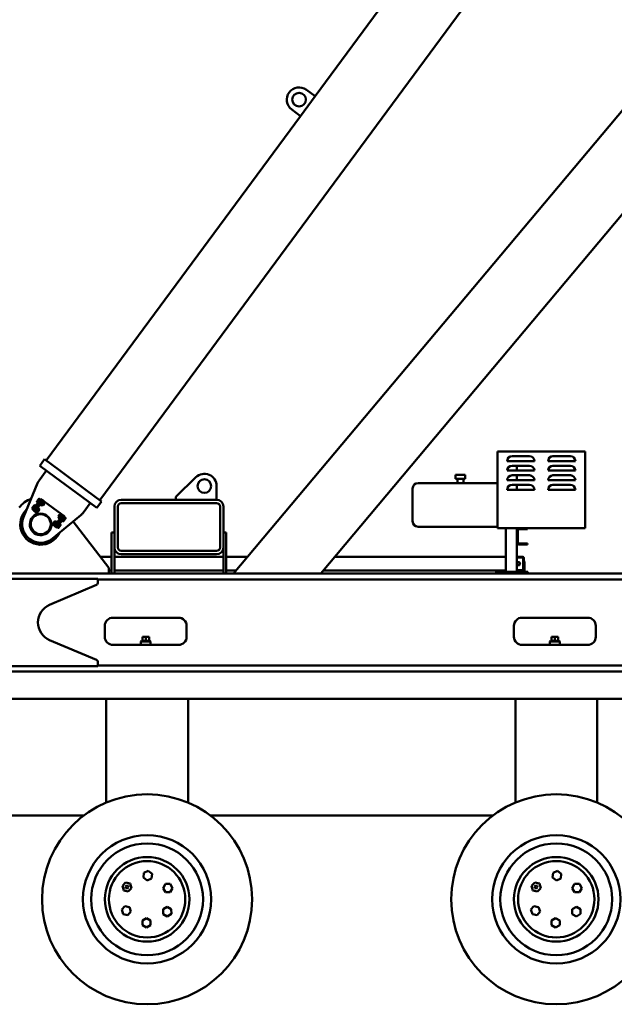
# Model space of a CAD drawing. Header units: millimetres. Extents: x -428974 to 63075, y -12164 to 49045.
# Tile 29 of 131: x 9404 to 11584, y 23185 to 26795. Entities that reach past the tile are written whole.
import ezdxf

# ---------------------------------------------------------------- set-up
doc = ezdxf.new("R2010")
doc.units = ezdxf.units.MM
doc.header["$LTSCALE"] = 75
doc.layers.add('Visible (ISO)', color=7, linetype='Continuous', lineweight=50)

msp = doc.modelspace()

# ---------------------------------------------------------------- linework, layer by layer
at = {"layer": 'Visible (ISO)'}
for p, q in [((9698.5733, 25033.0012), (12011.5581, 28166.8688)), ((12181.4457, 27139.4178), (10188.8041, 24764.68)), ((10487.6167, 26513.8087), (10829.0715, 26976.4464)), ((12181.4457, 26759.0433), (10507.9761, 24764.68)), ((10487.6167, 26513.8087), (10455.4333, 26537.562)), ((10434.1717, 26441.3958), (10487.6167, 26513.8087)), ((10401.9882, 26465.1492), (10434.1717, 26441.3958)), ((9501.8517, 25178.1937), (10434.1717, 26441.3958)), ((11155.9457, 25211.18), (11155.9457, 24930.68)), ((11476.9457, 25211.18), (11155.9457, 25211.18)), ((11476.9457, 24930.68), (11476.9457, 25211.18)), ((9477.8011, 25158.6583), (9495.6162, 25182.7959)), ((9495.6162, 25182.7959), (9551.9373, 25141.2275)), ((11191.4457, 25176.18), (11201.2436, 25176.18)), ((11201.2436, 25176.18), (11281.6477, 25176.18)), ((11209.4457, 25194.18), (11273.4457, 25194.18)), ((11281.6477, 25176.18), (11291.4457, 25176.18)), ((11341.4457, 25176.18), (11441.4457, 25176.18)), ((11423.4457, 25194.18), (11359.4457, 25194.18)), ((9501.9388, 25140.8433), (9475.8926, 25105.5533)), ((9477.8011, 25158.6583), (9534.1223, 25117.0899)), ((9648.4878, 25069.9674), (9551.9373, 25141.2275)), ((11037.9457, 25125.68), (11001.9457, 25125.68)), ((11001.9457, 25125.68), (11001.9457, 25110.68)), ((11037.9457, 25125.68), (11037.9457, 25110.68)), ((11291.4457, 25141.18), (11191.4457, 25141.18)), ((11209.4457, 25159.18), (11273.4457, 25159.18)), ((11226.4457, 25159.18), (11226.4457, 25141.18)), ((11341.4457, 25141.18), (11441.4457, 25141.18)), ((11423.4457, 25159.18), (11359.4457, 25159.18)), ((9469.9047, 25094.9393), (9418.5901, 24970.6257)), ((9630.6727, 25045.8298), (9534.1223, 25117.0899)), ((9976.4457, 25044.68), (10049.9252, 25116.7963)), ((10864.9457, 25095.68), (11155.9457, 25095.68)), ((11037.9457, 25110.68), (11001.9457, 25110.68)), ((11008.9457, 25110.68), (11008.9457, 25095.68)), ((11030.9457, 25110.68), (11030.9457, 25095.68)), ((11291.4457, 25106.18), (11191.4457, 25106.18)), ((11209.4457, 25124.18), (11273.4457, 25124.18)), ((11209.4457, 25089.18), (11273.4457, 25089.18)), ((11226.4457, 25124.18), (11226.4457, 25106.18)), ((11226.4457, 25089.18), (11226.4457, 25071.18)), ((11341.4457, 25106.18), (11441.4457, 25106.18)), ((11423.4457, 25124.18), (11359.4457, 25124.18)), ((11423.4457, 25089.18), (11359.4457, 25089.18)), ((9648.4878, 25069.9674), (9704.8089, 25028.399)), ((10126.4457, 25084.68), (10126.4457, 25034.68)), ((10844.9457, 24955.68), (10844.9457, 25075.68)), ((11291.4457, 25071.18), (11191.4457, 25071.18)), ((11341.4457, 25071.18), (11441.4457, 25071.18)), ((9478.7618, 25033.662), (9455.0084, 25001.4785)), ((9458.2459, 24996.6032), (9484.3747, 25032.0051)), ((9482.7847, 25030.6928), (9459.0313, 24998.5093)), ((9462.2689, 24993.6341), (9488.3976, 25029.0359)), ((9467.5074, 25027.6753), (9467.1114, 25026.7178)), ((9467.1114, 25026.7178), (9471.1344, 25023.7486)), ((9467.5074, 25027.6753), (9468.0246, 25028.376)), ((9468.0246, 25028.376), (9471.3674, 25032.9052)), ((9469.34, 25029.7373), (9473.3629, 25026.7681)), ((9471.1344, 25023.7486), (9472.2486, 25025.2584)), ((9471.3674, 25032.9052), (9474.7101, 25037.4343)), ((9471.7315, 25024.5577), (9471.9327, 25024.4092)), ((9472.2486, 25025.2584), (9473.3629, 25026.7681)), ((9473.3629, 25026.7681), (9475.5914, 25029.7875)), ((9473.797, 25035.7761), (9477.82, 25032.807)), ((9474.7101, 25037.4343), (9475.2273, 25038.135)), ((9475.2273, 25038.135), (9476.0256, 25038.7956)), ((9475.5914, 25029.7875), (9477.82, 25032.807)), ((9476.0256, 25038.7956), (9480.0485, 25035.8264)), ((9477.8425, 25023.1546), (9477.4402, 25023.4515)), ((9477.82, 25032.807), (9478.9342, 25034.3167)), ((9478.7618, 25033.662), (9481.7309, 25037.6849)), ((9478.9342, 25034.3167), (9480.0485, 25035.8264)), ((9479.4514, 25035.0173), (9479.6525, 25034.8689)), ((9480.3808, 25018.174), (9479.9848, 25017.2165)), ((9484.8124, 25013.6535), (9479.9848, 25017.2165)), ((9485.7539, 25034.7158), (9481.7309, 25037.6849)), ((9482.5931, 25029.5913), (9482.1909, 25029.8882)), ((9487.0409, 25016.6729), (9482.2134, 25020.2359)), ((9482.7847, 25030.6928), (9485.7539, 25034.7158)), ((9486.1562, 25034.4189), (9484.3747, 25032.0051)), ((9486.1278, 25015.0147), (9489.4706, 25019.5439)), ((9486.1562, 25034.4189), (9490.1791, 25031.4497)), ((9491.4979, 25022.7118), (9486.6704, 25026.2748)), ((9488.9458, 25014.9597), (9487.0952, 25016.3255)), ((9488.1007, 25028.6336), (9488.899, 25029.2942)), ((9488.3976, 25029.0359), (9490.1791, 25031.4497)), ((9493.7265, 25025.7312), (9488.899, 25029.2942)), ((9493.6965, 25021.3964), (9488.9458, 25014.9597)), ((9489.4706, 25019.5439), (9492.8134, 25024.073)), ((9489.9247, 25015.1072), (9493.844, 25020.4175)), ((9490.1791, 25031.4497), (9494.202, 25028.4805)), ((9493.6965, 25021.3964), (9491.8459, 25022.7622)), ((9492.8134, 25024.073), (9493.3305, 25024.7737)), ((9493.3305, 25024.7737), (9493.7265, 25025.7312)), ((9493.844, 25020.4175), (9493.6965, 25021.3964)), ((9494.202, 25028.4805), (9557.7644, 24981.5676)), ((9630.6727, 25045.8298), (9686.9938, 25004.2614)), ((9636.8101, 24986.7864), (9662.8562, 25022.0764)), ((9686.9938, 25004.2614), (9704.8089, 25028.399)), ((9776.4457, 25034.68), (10126.4457, 25034.68)), ((9776.4457, 25022.18), (10126.4457, 25022.18)), ((9976.4457, 25034.68), (9976.4457, 25044.68)), ((9449.6924, 25003.5377), (9449.2964, 25002.5802)), ((9449.2964, 25002.5802), (9453.3193, 24999.611)), ((9449.6924, 25003.5377), (9450.2095, 25004.2384)), ((9450.2095, 25004.2384), (9453.5523, 25008.7675)), ((9451.5249, 25005.5996), (9455.5479, 25002.6305)), ((9452.0392, 24997.4556), (9455.0084, 25001.4785)), ((9456.0621, 24994.4864), (9452.0392, 24997.4556)), ((9453.3193, 24999.611), (9454.4336, 25001.1207)), ((9453.5523, 25008.7675), (9456.8951, 25013.2967)), ((9453.9165, 25000.4201), (9454.1176, 25000.2716)), ((9454.4336, 25001.1207), (9455.5479, 25002.6305)), ((9455.5479, 25002.6305), (9457.7764, 25005.6499)), ((9455.982, 25011.6385), (9460.0049, 25008.6693)), ((9456.0621, 24994.4864), (9459.0313, 24998.5093)), ((9458.2459, 24996.6032), (9456.4644, 24994.1895)), ((9460.4874, 24991.2203), (9456.4644, 24994.1895)), ((9456.8951, 25013.2967), (9457.4122, 25013.9973)), ((9457.4122, 25013.9973), (9458.2105, 25014.6579)), ((9457.7764, 25005.6499), (9460.0049, 25008.6693)), ((9458.2105, 25014.6579), (9462.2335, 25011.6888)), ((9460.0274, 24999.017), (9459.6252, 24999.3139)), ((9460.0049, 25008.6693), (9461.1192, 25010.1791)), ((9460.4874, 24991.2203), (9462.2689, 24993.6341)), ((9460.4874, 24991.2203), (9464.5103, 24988.2511)), ((9461.1192, 25010.1791), (9462.2335, 25011.6888)), ((9461.6363, 25010.8797), (9461.8375, 25010.7313)), ((9462.5658, 24994.0364), (9462.1698, 24993.0788)), ((9466.9973, 24989.5158), (9462.1698, 24993.0788)), ((9464.7781, 25005.4537), (9464.3758, 25005.7506)), ((9469.2259, 24992.5353), (9464.3983, 24996.0983)), ((9464.5103, 24988.2511), (9472.2076, 24982.5701)), ((9467.7956, 24990.1764), (9466.9973, 24989.5158)), ((9467.7956, 24990.1764), (9468.3127, 24990.8771)), ((9468.3127, 24990.8771), (9471.6555, 24995.4063)), ((9473.6829, 24998.5742), (9468.8554, 25002.1372)), ((9471.1307, 24990.8221), (9469.2802, 24992.1879)), ((9470.2856, 25004.496), (9471.0839, 25005.1566)), ((9475.9114, 25001.5936), (9471.0839, 25005.1566)), ((9475.8814, 24997.2588), (9471.1307, 24990.8221)), ((9472.1096, 24990.9696), (9471.1307, 24990.8221)), ((9471.6555, 24995.4063), (9474.9983, 24999.9354)), ((9472.1096, 24990.9696), (9476.029, 24996.2799)), ((9475.8814, 24997.2588), (9474.0309, 24998.6246)), ((9474.9983, 24999.9354), (9475.5155, 25000.6361)), ((9475.5155, 25000.6361), (9475.9114, 25001.5936)), ((9476.029, 24996.2799), (9475.8814, 24997.2588)), ((9485.6106, 25014.3141), (9484.8124, 25013.6535)), ((9485.6106, 25014.3141), (9486.1278, 25015.0147)), ((9489.9247, 25015.1072), (9488.9458, 25014.9597)), ((9554.4791, 24979.6423), (9555.2774, 24980.3029)), ((9555.2774, 24980.3029), (9560.1049, 24976.7399)), ((9557.7644, 24981.5676), (9561.7874, 24978.5984)), ((9751.4457, 24859.68), (9751.4457, 25009.68)), ((9763.9457, 24859.68), (9763.9457, 25009.68)), ((10138.9457, 25009.68), (10138.9457, 24859.68)), ((10151.4457, 25009.68), (10151.4457, 24859.68)), ((9520.3754, 24947.0193), (9528.0727, 24941.3382)), ((9524.7638, 24892.2631), (9628.4323, 24977.9363)), ((9532.3501, 24954.7115), (9528.4308, 24949.4012)), ((9528.4308, 24949.4012), (9528.5783, 24948.4223)), ((9528.9443, 24945.045), (9528.5483, 24944.0875)), ((9528.5483, 24944.0875), (9533.3758, 24940.5245)), ((9528.5783, 24948.4223), (9533.329, 24954.859)), ((9528.5783, 24948.4223), (9530.4288, 24947.0565)), ((9529.4614, 24945.7457), (9528.9443, 24945.045)), ((9532.8042, 24950.2749), (9529.4614, 24945.7457)), ((9530.7768, 24947.107), (9535.6043, 24943.544)), ((9532.3501, 24954.7115), (9533.329, 24954.859)), ((9536.147, 24954.804), (9532.8042, 24950.2749)), ((9533.329, 24954.859), (9535.1795, 24953.4932)), ((9533.8772, 24940.7828), (9560.0059, 24976.1847)), ((9535.2338, 24953.1458), (9540.0614, 24949.5828)), ((9536.6641, 24955.5047), (9536.147, 24954.804)), ((9536.6641, 24955.5047), (9537.4624, 24956.1653)), ((9537.4624, 24956.1653), (9542.2899, 24952.6023)), ((9537.9001, 24937.8136), (9564.0288, 24973.2155)), ((9563.2434, 24971.3094), (9539.4901, 24939.1259)), ((9541.8939, 24951.6447), (9542.2899, 24952.6023)), ((9567.2664, 24968.3402), (9543.513, 24936.1567)), ((9544.4323, 24946.6641), (9544.8346, 24946.3672)), ((9550.1651, 24978.8491), (9546.2458, 24973.5388)), ((9546.2458, 24973.5388), (9546.3933, 24972.5599)), ((9546.7593, 24969.1827), (9546.3633, 24968.2251)), ((9546.3633, 24968.2251), (9551.1908, 24964.6621)), ((9546.3933, 24972.5599), (9551.144, 24978.9966)), ((9546.3933, 24972.5599), (9548.2439, 24971.1941)), ((9547.2764, 24969.8833), (9546.7593, 24969.1827)), ((9550.6192, 24974.4125), (9547.2764, 24969.8833)), ((9548.5918, 24971.2446), (9553.4193, 24967.6816)), ((9550.0261, 24944.5604), (9548.9118, 24943.0506)), ((9551.1404, 24946.0701), (9550.0261, 24944.5604)), ((9550.1651, 24978.8491), (9551.144, 24978.9966)), ((9550.5432, 24945.261), (9550.3421, 24945.4095)), ((9553.962, 24978.9416), (9550.6192, 24974.4125)), ((9555.1633, 24943.1009), (9551.1404, 24946.0701)), ((9551.144, 24978.9966), (9552.9945, 24977.6308)), ((9551.9891, 24965.3227), (9551.1908, 24964.6621)), ((9553.0489, 24977.2834), (9557.8764, 24973.7204)), ((9554.4791, 24979.6423), (9553.962, 24978.9416)), ((9557.4966, 24964.365), (9557.8989, 24964.0681)), ((9559.7089, 24975.7824), (9560.1049, 24976.7399)), ((9561.7874, 24978.5984), (9560.0059, 24976.1847)), ((9561.1555, 24959.6397), (9560.0413, 24958.13)), ((9564.0642, 24955.1608), (9560.0413, 24958.13)), ((9560.6384, 24958.939), (9560.4373, 24959.0875)), ((9562.2698, 24961.1494), (9561.1555, 24959.6397)), ((9561.7874, 24978.5984), (9565.8103, 24975.6292)), ((9562.2473, 24970.8017), (9562.6496, 24970.5048)), ((9564.4983, 24964.1688), (9562.2698, 24961.1494)), ((9566.2927, 24958.1802), (9562.2698, 24961.1494)), ((9563.2434, 24971.3094), (9566.2126, 24975.3323)), ((9564.0288, 24973.2155), (9565.8103, 24975.6292)), ((9564.8625, 24955.8214), (9564.0642, 24955.1608)), ((9566.7269, 24967.1883), (9564.4983, 24964.1688)), ((9565.3796, 24956.522), (9564.8625, 24955.8214)), ((9568.7224, 24961.0512), (9565.3796, 24956.522)), ((9570.2355, 24972.3632), (9566.2126, 24975.3323)), ((9567.8411, 24968.698), (9566.7269, 24967.1883)), ((9570.7498, 24964.2191), (9566.7269, 24967.1883)), ((9567.2664, 24968.3402), (9570.2355, 24972.3632)), ((9568.9554, 24970.2077), (9567.8411, 24968.698)), ((9568.3583, 24969.3986), (9568.1571, 24969.5471)), ((9572.0652, 24965.5804), (9568.7224, 24961.0512)), ((9572.9783, 24967.2385), (9568.9554, 24970.2077)), ((9572.5823, 24966.281), (9572.0652, 24965.5804)), ((9572.5823, 24966.281), (9572.9783, 24967.2385)), ((9600.1697, 24954.5796), (9731.4457, 24784.68)), ((9528.0727, 24941.3382), (9532.0956, 24938.3691)), ((9533.8772, 24940.7828), (9532.0956, 24938.3691)), ((9536.1186, 24935.3999), (9532.0956, 24938.3691)), ((9534.1741, 24941.1851), (9533.3758, 24940.5245)), ((9536.1186, 24935.3999), (9537.9001, 24937.8136)), ((9536.5209, 24935.103), (9539.4901, 24939.1259)), ((9540.5438, 24932.1338), (9536.5209, 24935.103)), ((9539.6816, 24940.2274), (9540.0839, 24939.9305)), ((9540.5438, 24932.1338), (9543.513, 24936.1567)), ((9543.3405, 24935.5021), (9542.2263, 24933.9923)), ((9546.2492, 24931.0232), (9542.2263, 24933.9923)), ((9542.8234, 24934.8014), (9542.6222, 24934.9498)), ((9544.4548, 24937.0118), (9543.3405, 24935.5021)), ((9546.6833, 24940.0312), (9544.4548, 24937.0118)), ((9548.4777, 24934.0426), (9544.4548, 24937.0118)), ((9547.0475, 24931.6838), (9546.2492, 24931.0232)), ((9548.9118, 24943.0506), (9546.6833, 24940.0312)), ((9547.5646, 24932.3844), (9547.0475, 24931.6838)), ((9550.9074, 24936.9136), (9547.5646, 24932.3844)), ((9552.9348, 24940.0815), (9548.9118, 24943.0506)), ((9554.2502, 24941.4427), (9550.9074, 24936.9136)), ((9554.7673, 24942.1434), (9554.2502, 24941.4427)), ((9554.7673, 24942.1434), (9555.1633, 24943.1009)), ((9741.4457, 24914.68), (9751.4457, 24914.68)), ((9741.4457, 24914.68), (9741.4457, 24912.68)), ((9741.4457, 24912.68), (9741.4457, 24766.68)), ((10151.4457, 24914.68), (10161.4457, 24914.68)), ((10161.4457, 24912.68), (10161.4457, 24914.68)), ((10161.4457, 24912.68), (10161.4457, 24766.68)), ((10864.9457, 24935.68), (11155.9457, 24935.68)), ((11155.9457, 24930.68), (11476.9457, 24930.68)), ((11186.4457, 24930.68), (11186.4457, 24770.68)), ((11226.4457, 24930.68), (11226.4457, 24922.68)), ((11226.4457, 24922.68), (11226.4457, 24878.68)), ((11230.4457, 24922.68), (11230.4457, 24878.68)), ((11261.4457, 24926.68), (11234.4457, 24926.68)), ((11261.4457, 24926.68), (11266.4457, 24926.68)), ((11266.4457, 24930.68), (11266.4457, 24926.68)), ((11226.4457, 24878.68), (11226.4457, 24770.68)), ((11234.4457, 24874.68), (11261.4457, 24874.68)), ((11266.4457, 24874.68), (11261.4457, 24874.68)), ((11266.4457, 24874.68), (11266.4457, 24870.68)), ((9751.4457, 24859.68), (9751.4457, 24766.68)), ((10126.4457, 24847.18), (9776.4457, 24847.18)), ((10151.4457, 24859.68), (10151.4457, 24766.68)), ((11234.4457, 24870.68), (11261.4457, 24870.68)), ((11261.4457, 24870.68), (11266.4457, 24870.68)), ((9700.5389, 24824.68), (9741.4457, 24824.68)), ((9751.4457, 24824.68), (10151.4457, 24824.68)), ((10126.4457, 24834.68), (9776.4457, 24834.68)), ((10161.4457, 24824.68), (10239.15, 24824.68)), ((10558.3221, 24824.68), (11186.4457, 24824.68)), ((11248.5232, 24824.68), (11226.4457, 24824.68)), ((11226.4457, 24822.68), (11248.5232, 24822.68)), ((11234.4619, 24805.18), (11232.0333, 24805.18)), ((11249.844, 24821.68), (11249.844, 24777.68)), ((11252.4856, 24821.68), (11252.4856, 24777.68)), ((11252.7245, 24770.68), (11252.7245, 24804.68)), ((11254.7628, 24770.68), (11254.7628, 24804.68)), ((9191.4457, 24764.68), (12181.4457, 24764.68)), ((9731.4457, 24784.68), (9731.4457, 24764.68)), ((9731.4457, 24774.68), (9741.4457, 24774.68)), ((9741.4457, 24766.68), (9741.4457, 24764.68)), ((9751.4457, 24774.68), (10151.4457, 24774.68)), ((9751.4457, 24764.68), (9751.4457, 24766.68)), ((10151.4457, 24766.68), (10151.4457, 24764.68)), ((10161.4457, 24774.68), (10197.1951, 24774.68)), ((10161.4457, 24764.68), (10161.4457, 24766.68)), ((10516.3671, 24774.68), (11186.4457, 24774.68)), ((11161.4457, 24770.68), (11151.4457, 24770.68)), ((11151.4457, 24764.68), (11151.4457, 24770.68)), ((11161.4457, 24770.68), (11251.4457, 24770.68)), ((11248.5232, 24776.68), (11226.4457, 24776.68)), ((11248.5232, 24774.68), (11226.4457, 24774.68)), ((11232.0333, 24794.18), (11234.4619, 24794.18)), ((11261.4457, 24770.68), (11251.4457, 24770.68)), ((11261.4457, 24770.68), (11261.4457, 24764.68)), ((11261.4457, 24770.68), (11266.9928, 24770.68)), ((11267.8615, 24770.68), (11266.9928, 24770.68)), ((11267.8615, 24770.68), (11267.8615, 24764.68)), ((8891.4457, 24744.68), (9691.4457, 24744.68)), ((9691.4457, 24744.68), (9691.4457, 24731.2891)), ((9691.4457, 24742.18), (12181.4457, 24742.18)), ((9685.3654, 24722.0894), (9514.0073, 24649.0783)), ((9986.4457, 24602.18), (9746.4457, 24602.18)), ((11486.4457, 24602.18), (11246.4457, 24602.18)), ((9716.4457, 24572.18), (9716.4457, 24532.18)), ((10016.4457, 24532.18), (10016.4457, 24572.18)), ((11216.4457, 24572.18), (11216.4457, 24532.18)), ((11516.4457, 24532.18), (11516.4457, 24572.18)), ((9514.0073, 24520.2817), (9685.3654, 24447.2706)), ((9850.9457, 24517.18), (9848.4457, 24514.68)), ((9884.4457, 24514.68), (9848.4457, 24514.68)), ((9848.4457, 24502.18), (9848.4457, 24514.68)), ((9881.9457, 24517.18), (9850.9457, 24517.18)), ((9854.4457, 24532.18), (9854.4457, 24517.18)), ((9854.4457, 24532.18), (9866.4457, 24532.18)), ((9866.4457, 24532.18), (9866.4457, 24517.18)), ((9866.4457, 24532.18), (9878.4457, 24532.18)), ((9878.4457, 24532.18), (9878.4457, 24517.18)), ((9881.9457, 24517.18), (9884.4457, 24514.68)), ((9884.4457, 24502.18), (9884.4457, 24514.68)), ((11350.9457, 24517.18), (11348.4457, 24514.68)), ((11384.4457, 24514.68), (11348.4457, 24514.68)), ((11348.4457, 24502.18), (11348.4457, 24514.68)), ((11381.9457, 24517.18), (11350.9457, 24517.18)), ((11354.4457, 24532.18), (11354.4457, 24517.18)), ((11354.4457, 24532.18), (11366.4457, 24532.18)), ((11366.4457, 24532.18), (11366.4457, 24517.18)), ((11366.4457, 24532.18), (11378.4457, 24532.18)), ((11378.4457, 24532.18), (11378.4457, 24517.18)), ((11381.9457, 24517.18), (11384.4457, 24514.68)), ((11384.4457, 24502.18), (11384.4457, 24514.68)), ((9746.4457, 24502.18), (9986.4457, 24502.18)), ((11246.4457, 24502.18), (11486.4457, 24502.18)), ((6131.4457, 24404.68), (12101.4457, 24404.68)), ((9691.4457, 24424.68), (8891.4457, 24424.68)), ((9691.4457, 24438.0709), (9691.4457, 24424.68)), ((9691.4457, 24427.18), (12181.4457, 24427.18)), ((11654.3397, 24304.68), (6578.5516, 24304.68)), ((9721.4457, 23924.68), (9721.4457, 24304.68)), ((10021.4457, 23924.68), (10021.4457, 24304.68)), ((11221.4457, 23924.68), (11221.4457, 24304.68)), ((11521.4457, 23924.68), (11521.4457, 24304.68)), ((9722.449, 23924.68), (9721.4457, 23924.68)), ((10021.4457, 23924.68), (10020.4423, 23924.68)), ((11222.449, 23924.68), (11221.4457, 23924.68)), ((11521.4457, 23924.68), (11520.4423, 23924.68)), ((8603.773, 23876.68), (9639.1183, 23876.68)), ((10103.773, 23876.68), (11139.1183, 23876.68)), ((9859.6649, 23666.4389), (9857.8491, 23649.2138)), ((9857.8491, 23649.2138), (9871.8586, 23639.0288)), ((9875.4901, 23673.4789), (9859.6649, 23666.4389)), ((9871.8586, 23639.0288), (9887.6838, 23646.0688)), ((9889.4996, 23663.2939), (9875.4901, 23673.4789)), ((9887.6838, 23646.0688), (9889.4996, 23663.2939)), ((11359.6649, 23666.4389), (11357.8491, 23649.2138)), ((11357.8491, 23649.2138), (11371.8586, 23639.0288)), ((11375.4901, 23673.4789), (11359.6649, 23666.4389)), ((11371.8586, 23639.0288), (11387.6838, 23646.0688)), ((11389.4996, 23663.2939), (11375.4901, 23673.4789)), ((11387.6838, 23646.0688), (11389.4996, 23663.2939)), ((9792.6239, 23631.4919), (9780.7328, 23618.8982)), ((9780.7328, 23618.8982), (9785.6937, 23602.3033)), ((9795.9312, 23620.4286), (9791.9675, 23616.2307)), ((9791.9675, 23616.2307), (9793.6211, 23610.6991)), ((9809.4759, 23627.4908), (9792.6239, 23631.4919)), ((9793.6211, 23610.6991), (9799.2385, 23609.3654)), ((9801.5485, 23619.0949), (9795.9312, 23620.4286)), ((9799.2385, 23609.3654), (9803.2022, 23613.5633)), ((9803.2022, 23613.5633), (9801.5485, 23619.0949)), ((9802.5458, 23598.3022), (9814.4369, 23610.8959)), ((9814.4369, 23610.8959), (9809.4759, 23627.4908)), ((9938.8749, 23626.0368), (9930.2146, 23611.0368)), ((9930.2146, 23611.0368), (9938.8749, 23596.0368)), ((9956.1954, 23626.0368), (9938.8749, 23626.0368)), ((9964.8557, 23611.0368), (9956.1954, 23626.0368)), ((9956.1954, 23596.0368), (9964.8557, 23611.0368)), ((11292.6239, 23631.4919), (11280.7328, 23618.8982)), ((11280.7328, 23618.8982), (11285.6937, 23602.3033)), ((11295.9312, 23620.4286), (11291.9675, 23616.2307)), ((11291.9675, 23616.2307), (11293.6211, 23610.6991)), ((11309.4759, 23627.4908), (11292.6239, 23631.4919)), ((11293.6211, 23610.6991), (11299.2385, 23609.3654)), ((11301.5485, 23619.0949), (11295.9312, 23620.4286)), ((11299.2385, 23609.3654), (11303.2022, 23613.5633)), ((11303.2022, 23613.5633), (11301.5485, 23619.0949)), ((11302.5458, 23598.3022), (11314.4369, 23610.8959)), ((11314.4369, 23610.8959), (11309.4759, 23627.4908)), ((11438.8749, 23626.0368), (11430.2146, 23611.0368)), ((11430.2146, 23611.0368), (11438.8749, 23596.0368)), ((11456.1954, 23626.0368), (11438.8749, 23626.0368)), ((11464.8557, 23611.0368), (11456.1954, 23626.0368)), ((11456.1954, 23596.0368), (11464.8557, 23611.0368)), ((9785.6937, 23602.3033), (9802.5458, 23598.3022)), ((9938.8749, 23596.0368), (9956.1954, 23596.0368)), ((11285.6937, 23602.3033), (11302.5458, 23598.3022)), ((11438.8749, 23596.0368), (11456.1954, 23596.0368)), ((9789.7939, 23544.7263), (9778.3695, 23531.7077)), ((9806.7805, 23541.3418), (9789.7939, 23544.7263)), ((9812.3428, 23524.9387), (9806.7805, 23541.3418)), ((9945.1146, 23541.7824), (9930.2115, 23532.9565)), ((9960.2096, 23533.2889), (9945.1146, 23541.7824)), ((11289.7939, 23544.7263), (11278.3695, 23531.7077)), ((11306.7805, 23541.3418), (11289.7939, 23544.7263)), ((11312.3428, 23524.9387), (11306.7805, 23541.3418)), ((11445.1146, 23541.7824), (11430.2115, 23532.9565)), ((11460.2096, 23533.2889), (11445.1146, 23541.7824)), ((9778.3695, 23531.7077), (9783.9318, 23515.3046)), ((9783.9318, 23515.3046), (9800.9184, 23511.9201)), ((9800.9184, 23511.9201), (9812.3428, 23524.9387)), ((9869.217, 23500.4267), (9854.217, 23491.7664)), ((9884.217, 23491.7664), (9869.217, 23500.4267)), ((9930.2115, 23532.9565), (9930.4033, 23515.6371)), ((9930.4033, 23515.6371), (9945.4983, 23507.1435)), ((9945.4983, 23507.1435), (9960.4015, 23515.9694)), ((9960.4015, 23515.9694), (9960.2096, 23533.2889)), ((11278.3695, 23531.7077), (11283.9318, 23515.3046)), ((11283.9318, 23515.3046), (11300.9184, 23511.9201)), ((11300.9184, 23511.9201), (11312.3428, 23524.9387)), ((11369.217, 23500.4267), (11354.217, 23491.7664)), ((11384.217, 23491.7664), (11369.217, 23500.4267)), ((11430.2115, 23532.9565), (11430.4033, 23515.6371)), ((11430.4033, 23515.6371), (11445.4983, 23507.1435)), ((11445.4983, 23507.1435), (11460.4015, 23515.9694)), ((11460.4015, 23515.9694), (11460.2096, 23533.2889)), ((9854.217, 23491.7664), (9854.217, 23474.4459)), ((9854.217, 23474.4459), (9869.217, 23465.7856)), ((9869.217, 23465.7856), (9884.217, 23474.4459)), ((9884.217, 23474.4459), (9884.217, 23491.7664)), ((11354.217, 23491.7664), (11354.217, 23474.4459)), ((11354.217, 23474.4459), (11369.217, 23465.7856)), ((11369.217, 23465.7856), (11384.217, 23474.4459)), ((11384.217, 23474.4459), (11384.217, 23491.7664))]:
    msp.add_line(p, q, dxfattribs=at)
for centre, radius in [((10428.7107, 26501.3556), 25), ((10081.4457, 25084.68), 25), ((9481.4457, 24944.68), 39), ((9481.4457, 24944.68), 36.8162), ((9871.4457, 23569.68), 385), ((11371.4457, 23569.68), 385), ((9871.4457, 23569.68), 235), ((11371.4457, 23569.68), 235), ((9871.4457, 23569.68), 205), ((11371.4457, 23569.68), 205), ((9871.4457, 23569.68), 155), ((11371.4457, 23569.68), 155), ((9871.4457, 23569.68), 140), ((11371.4457, 23569.68), 140)]:
    msp.add_circle(centre, radius, dxfattribs=at)
for centre, radius, start, end in [((10428.7107, 26501.3556), 45, 53.5704199, 233.5704199), ((11209.4457, 25176.18), 18, 90, 180), ((11273.4457, 25176.18), 18, 0, 90), ((11359.4457, 25176.18), 18, 90, 180), ((11423.4457, 25176.18), 18, 0, 90), ((10081.4457, 25084.68), 45, 0, 134.463569), ((11209.4457, 25141.18), 18, 90, 180), ((11273.4457, 25141.18), 18, 0, 90), ((11359.4457, 25141.18), 18, 90, 180), ((11423.4457, 25141.18), 18, 0, 90), ((9516.122, 25075.8616), 50, 143.5704199, 157.5699901), ((10864.9457, 25075.68), 20, 90, 180), ((11209.4457, 25106.18), 18, 90, 180), ((11209.4457, 25071.18), 18, 90, 180), ((11273.4457, 25106.18), 18, 0, 90), ((11273.4457, 25071.18), 18, 0, 90), ((11359.4457, 25106.18), 18, 90, 180), ((11359.4457, 25071.18), 18, 90, 180), ((11423.4457, 25106.18), 18, 0, 90), ((11423.4457, 25071.18), 18, 0, 90), ((9481.4457, 24944.68), 100, 110.4136332, 142.3078814), ((9776.4457, 25009.68), 25, 90, 180), ((9776.4457, 25009.68), 12.5, 90, 180), ((10126.4457, 25009.68), 25, 0, 90), ((10126.4457, 25009.68), 12.5, 0, 90), ((9481.4457, 24944.68), 75, 132.618689, 334.5221508), ((9481.4457, 24944.68), 40, 104.8882324, 2.2526073), ((9596.5807, 25016.4782), 50, 309.5708497, 323.5704199), ((9481.4457, 24944.68), 68, 157.5699901, 309.5708497), ((10864.9457, 24955.68), 20, 180, 270), ((11234.4457, 24922.68), 8, 90, 180), ((11234.4457, 24922.68), 4, 90, 180), ((11234.4457, 24878.68), 8, 180, 270), ((11234.4457, 24878.68), 4, 180, 270), ((9776.4457, 24859.68), 25, 180, 270), ((9776.4457, 24859.68), 12.5, 180, 270), ((10126.4457, 24859.68), 12.5, 270, 0), ((10126.4457, 24859.68), 25, 270, 0), ((9681.4457, 24731.2891), 10, 293.077556, 0), ((9541.4457, 24584.68), 70, 113.077556, 246.922444), ((9746.4457, 24572.18), 30, 90, 180), ((9986.4457, 24572.18), 30, 0, 90), ((11246.4457, 24572.18), 30, 90, 180), ((11486.4457, 24572.18), 30, 0, 90), ((9746.4457, 24532.18), 30, 180, 270), ((9986.4457, 24532.18), 30, 270, 0), ((11246.4457, 24532.18), 30, 180, 270), ((11486.4457, 24532.18), 30, 270, 0), ((9681.4457, 24438.0709), 10, 0, 66.922444)]:
    msp.add_arc(centre, radius, start, end, dxfattribs=at)
msp.add_ellipse((11233.4076, 24799.68), major_axis=(0, 6), ratio=0.913131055, dxfattribs=at)
for centre, major_axis, ratio, start_param, end_param in [((11234.2229, 24799.68), (0, 6), 0.913131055, 0.074476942, 3.067115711), ((11234.4619, 24799.68), (0, 5.5), 0.913131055, 5.927973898, 6.283185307), ((11248.5232, 24821.68), (-3.9624, 0), 0.75711851, 3.141592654, 4.71238898), ((11248.5232, 24821.68), (-1.3208, 0), 0.75711851, 3.141592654, 4.71238898), ((11245.6315, 24804.68), (0, 10), 0.913131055, 4.71238898, 5.434201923), ((11243.5932, 24804.68), (0, 10), 0.913131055, 4.71238898, 4.941655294), ((11234.4619, 24799.68), (0, -5.5), 0.913131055, 0, 0.355211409), ((11248.5232, 24777.68), (-1.3208, 0), 0.75711851, 1.570796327, 3.141592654), ((11248.5232, 24777.68), (-3.9624, 0), 0.75711851, 1.570796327, 3.141592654)]:
    msp.add_ellipse(centre, major_axis=major_axis, ratio=ratio, start_param=start_param, end_param=end_param, dxfattribs=at)
for points, weights in [([(9468.0246, 25028.376), (9467.5074, 25027.6753), (9467.1114, 25026.7178)], [2.93375672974, 2.93375672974, 2.72312247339]), ([(9469.34, 25029.7373), (9468.5417, 25029.0767), (9468.0246, 25028.376)], [2.72312247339, 2.93375672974, 2.93375672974]), ([(9471.3674, 25032.9052), (9470.3331, 25031.5038), (9469.34, 25029.7373)], [2.93375672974, 2.93375672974, 2.72312247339]), ([(9473.797, 25035.7761), (9472.4016, 25034.3065), (9471.3674, 25032.9052)], [2.72312247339, 2.93375672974, 2.93375672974]), ([(9474.7101, 25037.4343), (9474.193, 25036.7336), (9473.797, 25035.7761)], [2.93375672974, 2.93375672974, 2.72312247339]), ([(9476.0256, 25038.7956), (9475.2273, 25038.135), (9474.7101, 25037.4343)], [2.72312247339, 2.93375672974, 2.93375672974]), ([(9480.898, 25018.8746), (9480.3808, 25018.174), (9479.9848, 25017.2165)], [3.32050807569, 3.32050807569, 3.08210632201]), ([(9482.2134, 25020.2359), (9481.4151, 25019.5753), (9480.898, 25018.8746)], [3.08210632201, 3.32050807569, 3.32050807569]), ([(9484.2407, 25023.4038), (9483.2065, 25022.0025), (9482.2134, 25020.2359)], [3.32050807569, 3.32050807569, 3.08210632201]), ([(9486.6704, 25026.2748), (9485.275, 25024.8051), (9484.2407, 25023.4038)], [3.08210632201, 3.32050807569, 3.32050807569]), ([(9486.1278, 25015.0147), (9486.6449, 25015.7154), (9487.0409, 25016.6729)], [3.32050807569, 3.32050807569, 3.08210632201]), ([(9487.5835, 25027.933), (9487.0664, 25027.2323), (9486.6704, 25026.2748)], [3.32050807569, 3.32050807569, 3.08210632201]), ([(9487.0409, 25016.6729), (9488.4363, 25018.1426), (9489.4706, 25019.5439)], [3.08210632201, 3.32050807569, 3.32050807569]), ([(9488.899, 25029.2942), (9488.1007, 25028.6336), (9487.5835, 25027.933)], [3.08210632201, 3.32050807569, 3.32050807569]), ([(9489.4706, 25019.5439), (9490.5048, 25020.9452), (9491.4979, 25022.7118)], [3.32050807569, 3.32050807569, 3.08210632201]), ([(9491.4979, 25022.7118), (9492.2962, 25023.3724), (9492.8134, 25024.073)], [3.08210632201, 3.32050807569, 3.32050807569]), ([(9492.8134, 25024.073), (9493.3305, 25024.7737), (9493.7265, 25025.7312)], [3.32050807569, 3.32050807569, 3.08210632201]), ([(9450.2095, 25004.2384), (9449.6924, 25003.5377), (9449.2964, 25002.5802)], [2.93375672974, 2.93375672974, 2.72312247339]), ([(9451.5249, 25005.5996), (9450.7267, 25004.939), (9450.2095, 25004.2384)], [2.72312247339, 2.93375672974, 2.93375672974]), ([(9453.5523, 25008.7675), (9452.5181, 25007.3662), (9451.5249, 25005.5996)], [2.93375672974, 2.93375672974, 2.72312247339]), ([(9455.982, 25011.6385), (9454.5866, 25010.1689), (9453.5523, 25008.7675)], [2.72312247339, 2.93375672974, 2.93375672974]), ([(9456.8951, 25013.2967), (9456.378, 25012.596), (9455.982, 25011.6385)], [2.93375672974, 2.93375672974, 2.72312247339]), ([(9458.2105, 25014.6579), (9457.4122, 25013.9973), (9456.8951, 25013.2967)], [2.72312247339, 2.93375672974, 2.93375672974]), ([(9463.0829, 24994.737), (9462.5658, 24994.0364), (9462.1698, 24993.0788)], [3.32050807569, 3.32050807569, 3.08210632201]), ([(9464.3983, 24996.0983), (9463.6001, 24995.4377), (9463.0829, 24994.737)], [3.08210632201, 3.32050807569, 3.32050807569]), ([(9466.4257, 24999.2662), (9465.3915, 24997.8649), (9464.3983, 24996.0983)], [3.32050807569, 3.32050807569, 3.08210632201]), ([(9468.8554, 25002.1372), (9467.46, 25000.6675), (9466.4257, 24999.2662)], [3.08210632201, 3.32050807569, 3.32050807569]), ([(9466.9973, 24989.5158), (9467.7956, 24990.1764), (9468.3127, 24990.8771)], [3.08210632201, 3.32050807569, 3.32050807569]), ([(9468.3127, 24990.8771), (9468.8299, 24991.5778), (9469.2259, 24992.5353)], [3.32050807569, 3.32050807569, 3.08210632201]), ([(9469.7685, 25003.7953), (9469.2514, 25003.0947), (9468.8554, 25002.1372)], [3.32050807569, 3.32050807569, 3.08210632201]), ([(9469.2259, 24992.5353), (9470.6213, 24994.0049), (9471.6555, 24995.4063)], [3.08210632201, 3.32050807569, 3.32050807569]), ([(9471.0839, 25005.1566), (9470.2856, 25004.496), (9469.7685, 25003.7953)], [3.08210632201, 3.32050807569, 3.32050807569]), ([(9471.6555, 24995.4063), (9472.6898, 24996.8076), (9473.6829, 24998.5742)], [3.32050807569, 3.32050807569, 3.08210632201]), ([(9473.6829, 24998.5742), (9474.4812, 24999.2348), (9474.9983, 24999.9354)], [3.08210632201, 3.32050807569, 3.32050807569]), ([(9474.9983, 24999.9354), (9475.5155, 25000.6361), (9475.9114, 25001.5936)], [3.32050807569, 3.32050807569, 3.08210632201]), ([(9484.8124, 25013.6535), (9485.6106, 25014.3141), (9486.1278, 25015.0147)], [3.08210632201, 3.32050807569, 3.32050807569]), ([(9555.2774, 24980.3029), (9554.4791, 24979.6423), (9553.962, 24978.9416)], [3.08210632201, 3.32050807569, 3.32050807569]), ([(9529.4614, 24945.7457), (9528.9443, 24945.045), (9528.5483, 24944.0875)], [3.32050807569, 3.32050807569, 3.08210632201]), ([(9530.7768, 24947.107), (9529.9785, 24946.4464), (9529.4614, 24945.7457)], [3.08210632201, 3.32050807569, 3.32050807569]), ([(9532.8042, 24950.2749), (9531.7699, 24948.8735), (9530.7768, 24947.107)], [3.32050807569, 3.32050807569, 3.08210632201]), ([(9535.2338, 24953.1458), (9533.8384, 24951.6762), (9532.8042, 24950.2749)], [3.08210632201, 3.32050807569, 3.32050807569]), ([(9536.147, 24954.804), (9535.6298, 24954.1033), (9535.2338, 24953.1458)], [3.32050807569, 3.32050807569, 3.08210632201]), ([(9535.6043, 24943.544), (9536.9997, 24945.0136), (9538.034, 24946.4149)], [3.08210632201, 3.32050807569, 3.32050807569]), ([(9537.4624, 24956.1653), (9536.6641, 24955.5047), (9536.147, 24954.804)], [3.08210632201, 3.32050807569, 3.32050807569]), ([(9538.034, 24946.4149), (9539.0683, 24947.8163), (9540.0614, 24949.5828)], [3.32050807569, 3.32050807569, 3.08210632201]), ([(9540.0614, 24949.5828), (9540.8597, 24950.2434), (9541.3768, 24950.9441)], [3.08210632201, 3.32050807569, 3.32050807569]), ([(9541.3768, 24950.9441), (9541.8939, 24951.6447), (9542.2899, 24952.6023)], [3.32050807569, 3.32050807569, 3.08210632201]), ([(9547.2764, 24969.8833), (9546.7593, 24969.1827), (9546.3633, 24968.2251)], [3.32050807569, 3.32050807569, 3.08210632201]), ([(9548.5918, 24971.2446), (9547.7935, 24970.584), (9547.2764, 24969.8833)], [3.08210632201, 3.32050807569, 3.32050807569]), ([(9550.6192, 24974.4125), (9549.5849, 24973.0111), (9548.5918, 24971.2446)], [3.32050807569, 3.32050807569, 3.08210632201]), ([(9553.0489, 24977.2834), (9551.6535, 24975.8138), (9550.6192, 24974.4125)], [3.08210632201, 3.32050807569, 3.32050807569]), ([(9551.1908, 24964.6621), (9551.9891, 24965.3227), (9552.5062, 24966.0234)], [3.08210632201, 3.32050807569, 3.32050807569]), ([(9552.5062, 24966.0234), (9553.0234, 24966.7241), (9553.4193, 24967.6816)], [3.32050807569, 3.32050807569, 3.08210632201]), ([(9553.962, 24978.9416), (9553.4449, 24978.241), (9553.0489, 24977.2834)], [3.32050807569, 3.32050807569, 3.08210632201]), ([(9553.4193, 24967.6816), (9554.8148, 24969.1512), (9555.849, 24970.5525)], [3.08210632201, 3.32050807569, 3.32050807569]), ([(9555.849, 24970.5525), (9556.8833, 24971.9539), (9557.8764, 24973.7204)], [3.32050807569, 3.32050807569, 3.08210632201]), ([(9557.8764, 24973.7204), (9558.6747, 24974.381), (9559.1918, 24975.0817)], [3.08210632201, 3.32050807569, 3.32050807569]), ([(9559.1918, 24975.0817), (9559.7089, 24975.7824), (9560.1049, 24976.7399)], [3.32050807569, 3.32050807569, 3.08210632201]), ([(9564.0642, 24955.1608), (9564.8625, 24955.8214), (9565.3796, 24956.522)], [2.72312247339, 2.93375672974, 2.93375672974]), ([(9565.3796, 24956.522), (9565.8968, 24957.2227), (9566.2927, 24958.1802)], [2.93375672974, 2.93375672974, 2.72312247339]), ([(9566.2927, 24958.1802), (9567.6882, 24959.6499), (9568.7224, 24961.0512)], [2.72312247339, 2.93375672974, 2.93375672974]), ([(9568.7224, 24961.0512), (9569.7567, 24962.4525), (9570.7498, 24964.2191)], [2.93375672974, 2.93375672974, 2.72312247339]), ([(9570.7498, 24964.2191), (9571.5481, 24964.8797), (9572.0652, 24965.5804)], [2.72312247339, 2.93375672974, 2.93375672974]), ([(9572.0652, 24965.5804), (9572.5823, 24966.281), (9572.9783, 24967.2385)], [2.93375672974, 2.93375672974, 2.72312247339]), ([(9533.3758, 24940.5245), (9534.1741, 24941.1851), (9534.6912, 24941.8858)], [3.08210632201, 3.32050807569, 3.32050807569]), ([(9534.6912, 24941.8858), (9535.2083, 24942.5864), (9535.6043, 24943.544)], [3.32050807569, 3.32050807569, 3.08210632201]), ([(9546.2492, 24931.0232), (9547.0475, 24931.6838), (9547.5646, 24932.3844)], [2.72312247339, 2.93375672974, 2.93375672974]), ([(9547.5646, 24932.3844), (9548.0817, 24933.0851), (9548.4777, 24934.0426)], [2.93375672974, 2.93375672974, 2.72312247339]), ([(9548.4777, 24934.0426), (9549.8731, 24935.5123), (9550.9074, 24936.9136)], [2.72312247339, 2.93375672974, 2.93375672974]), ([(9550.9074, 24936.9136), (9551.9417, 24938.3149), (9552.9348, 24940.0815)], [2.93375672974, 2.93375672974, 2.72312247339]), ([(9552.9348, 24940.0815), (9553.7331, 24940.7421), (9554.2502, 24941.4427)], [2.72312247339, 2.93375672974, 2.93375672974]), ([(9554.2502, 24941.4427), (9554.7673, 24942.1434), (9555.1633, 24943.1009)], [2.93375672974, 2.93375672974, 2.72312247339])]:
    msp.add_rational_spline(points, weights, degree=2, dxfattribs=at)

doc.saveas('drawing.dxf')
